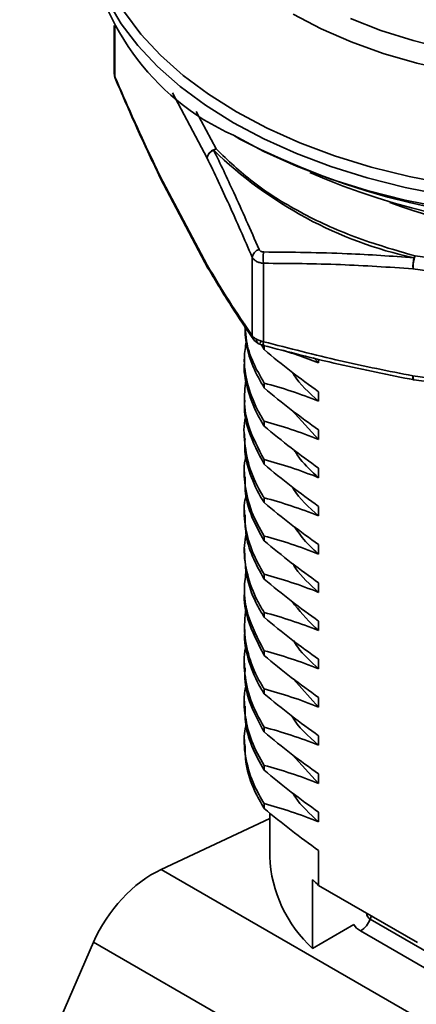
# Model space of a CAD drawing. Header units: millimetres. Extents: x 2948 to 3214, y 1377 to 1606.
# Tile 9 of 12: x 3127 to 3139, y 1510 to 1542. Entities that reach past the tile are written whole.
import ezdxf

# ---------------------------------------------------------------- set-up
doc = ezdxf.new("R2010")
doc.units = ezdxf.units.MM
doc.layers.add('粗实线层', color=7, linetype='Continuous', lineweight=35)

msp = doc.modelspace()

# ---------------------------------------------------------------- linework, layer by layer
at = {"layer": '粗实线层'}
for p, q in [((3129.724, 1541.37), (3129.724, 1539.802)), ((3129.746, 1541.333), (3129.746, 1539.72)), ((3132.701, 1537.114), (3131.59, 1539.211)), ((3132.988, 1537.41), (3132.35, 1538.614)), ((3133.536, 1537.848), (3133.748, 1537.726)), ((3132.701, 1533.685), (3131.183, 1536.549)), ((3131.202, 1536.469), (3131.207, 1536.462)), ((3131.205, 1536.459), (3132.723, 1533.595)), ((3134.138, 1531.433), (3134.138, 1533.943)), ((3144.413, 1533.31), (3139.357, 1533.983)), ((3134.504, 1533.747), (3134.504, 1531.236)), ((3144.345, 1532.896), (3139.29, 1533.569)), ((3134.392, 1531.23), (3134.413, 1531.19)), ((3134.442, 1531.135), (3134.523, 1530.98)), ((3134.523, 1531.133), (3134.523, 1530.98)), ((3133.889, 1530.737), (3133.889, 1530.584)), ((3136.104, 1530.725), (3136.268, 1530.553)), ((3136.268, 1530.675), (3136.268, 1530.553)), ((3144.345, 1529.467), (3139.29, 1530.14)), ((3139.318, 1530.011), (3144.373, 1529.338)), ((3134.523, 1529.908), (3134.523, 1529.755)), ((3133.889, 1529.512), (3133.889, 1529.359)), ((3136.268, 1529.634), (3136.268, 1529.328)), ((3135.413, 1529.041), (3136.268, 1528.103)), ((3134.523, 1528.684), (3134.523, 1528.53)), ((3133.889, 1528.288), (3133.889, 1528.134)), ((3136.268, 1528.409), (3136.268, 1528.103)), ((3134.523, 1527.459), (3134.523, 1527.306)), ((3136.268, 1527.184), (3136.268, 1526.878)), ((3133.889, 1527.063), (3133.889, 1526.91)), ((3134.523, 1526.234), (3134.523, 1526.081)), ((3136.268, 1525.96), (3136.268, 1525.653)), ((3133.889, 1525.838), (3133.889, 1525.685)), ((3134.523, 1525.009), (3134.523, 1524.856)), ((3136.268, 1524.735), (3136.268, 1524.429)), ((3133.889, 1524.613), (3133.889, 1524.46)), ((3134.523, 1523.784), (3134.523, 1523.631)), ((3133.889, 1523.388), (3133.889, 1523.235)), ((3136.268, 1523.51), (3136.268, 1523.204)), ((3134.523, 1522.56), (3134.523, 1522.406)), ((3133.889, 1522.164), (3133.889, 1522.01)), ((3136.268, 1522.285), (3136.268, 1521.979)), ((3134.523, 1521.335), (3134.523, 1521.182)), ((3133.889, 1520.939), (3133.889, 1520.786)), ((3136.268, 1521.06), (3136.268, 1520.754)), ((3135.466, 1520.425), (3136.268, 1519.529)), ((3134.523, 1520.11), (3134.523, 1519.957)), ((3133.889, 1519.714), (3133.889, 1519.561)), ((3136.268, 1519.836), (3136.268, 1519.529)), ((3134.523, 1518.885), (3134.523, 1518.732)), ((3133.889, 1518.489), (3133.889, 1518.336)), ((3136.268, 1518.611), (3136.268, 1518.305)), ((3135.422, 1518.01), (3136.268, 1517.08)), ((3134.523, 1517.66), (3134.523, 1517.507)), ((3136.268, 1517.386), (3136.268, 1517.08)), ((3134.523, 1516.435), (3134.523, 1516.282)), ((3134.701, 1516.135), (3134.701, 1514.738)), ((3136.268, 1516.161), (3136.268, 1515.855)), ((3131.227, 1514.328), (3134.701, 1515.956)), ((3136.268, 1514.936), (3136.268, 1513.815)), ((3144.14, 1506.873), (3131.227, 1514.328)), ((3136.075, 1511.794), (3136.075, 1513.999)), ((3139.434, 1511.988), (3136.268, 1513.815)), ((3137.958, 1512.84), (3137.918, 1512.736)), ((3137.918, 1512.736), (3141.029, 1510.94)), ((3136.075, 1511.794), (3137.4, 1512.559)), ((3140.723, 1510.559), (3137.612, 1512.355)), ((3126.694, 1506.563), (3129.06, 1511.997)), ((3142.38, 1504.307), (3129.06, 1511.997))]:
    msp.add_line(p, q, dxfattribs=at)
at = {"layer": '粗实线层', "flags": 128}
for points in [[(3130.991, 1549.512), (3130.726, 1549.225), (3130.173, 1548.528), (3129.723, 1547.807), (3129.38, 1547.066), (3129.144, 1546.312), (3129.02, 1545.549), (3129.006, 1544.782), (3129.103, 1544.018), (3129.311, 1543.261), (3129.627, 1542.516), (3130.051, 1541.79), (3130.578, 1541.086), (3131.206, 1540.411), (3131.929, 1539.768), (3132.742, 1539.162), (3133.641, 1538.598)], [(3140.286, 1535.928), (3139.035, 1536.176), (3137.824, 1536.483), (3136.661, 1536.846), (3135.554, 1537.264), (3134.511, 1537.733), (3133.538, 1538.25), (3132.642, 1538.811), (3131.83, 1539.414), (3131.107, 1540.053), (3130.477, 1540.724), (3129.946, 1541.423), (3129.517, 1542.145)], [(3154.034, 1541.612), (3153.122, 1541.153), (3152.142, 1540.744), (3151.101, 1540.388), (3150.008, 1540.088), (3148.873, 1539.846), (3147.704, 1539.665), (3146.511, 1539.547), (3145.305, 1539.491), (3144.095, 1539.499), (3142.892, 1539.571), (3141.704, 1539.705), (3140.543, 1539.901), (3139.417, 1540.157), (3138.336, 1540.472), (3137.31, 1540.841), (3136.346, 1541.263), (3135.452, 1541.734)], [(3137.288, 1541.593), (3138.263, 1541.209), (3139.296, 1540.88), (3140.378, 1540.609), (3141.499, 1540.397), (3142.65, 1540.246), (3143.82, 1540.159), (3144.999, 1540.135), (3146.177, 1540.174), (3147.343, 1540.278), (3148.487, 1540.444), (3149.6, 1540.671), (3150.67, 1540.957), (3151.69, 1541.3), (3152.649, 1541.697)], [(3133.641, 1538.598), (3134.619, 1538.079), (3135.668, 1537.61), (3136.781, 1537.192), (3137.951, 1536.83), (3139.17, 1536.525), (3140.428, 1536.281)], [(3133.538, 1537.847), (3134.511, 1537.33), (3135.554, 1536.861), (3136.661, 1536.444), (3137.824, 1536.08), (3139.035, 1535.774), (3140.286, 1535.526)], [(3131.183, 1536.549), (3131.189, 1536.502), (3131.205, 1536.459)], [(3132.73, 1533.583), (3132.735, 1533.574), (3132.742, 1533.564)], [(3134.22, 1531.268), (3134.205, 1531.281), (3134.19, 1531.298)], [(3134.351, 1531.17), (3134.335, 1531.177), (3134.326, 1531.184)], [(3134.491, 1531.118), (3134.492, 1531.118), (3134.495, 1531.115), (3134.501, 1531.12), (3134.509, 1531.133)], [(3139.29, 1530.14), (3139.291, 1530.095), (3139.295, 1530.059), (3139.301, 1530.032), (3139.31, 1530.016), (3139.318, 1530.011)]]:
    msp.add_lwpolyline(points, dxfattribs=at)
at = {"layer": '粗实线层'}
for centre, radius, start, end in [((3136.815, 1545.146), 8.001, 185.5039, 245.8163), ((3129.889, 1539.709), 0.143, 175.5704, 215.2158), ((3144.851, 1559.084), 24.072, 242.5363, 297.4691), ((3133.032, 1537.08), 0.333, 97.5995, 174.1252), ((3133.014, 1537.076), 0.316, 110.0378, 173.0794), ((3133.097, 1537.062), 0.364, 107.395, 121.5654), ((3142.153, 1546.872), 13.256, 225.7735, 257.66), ((3144.851, 1556.917), 22.118, 246.3793, 293.6207), ((3144.851, 1552.68), 18.12, 249.6428, 290.3572), ((3134.453, 1533.881), 0.321, 106.5364, 168.7305), ((3135.465, 1533.916), 0.975, 168.5559, 189.9724), ((3140.509, 1533.645), 1.221, 166.8771, 183.5497), ((3140.602, 1533.568), 1.312, 161.5497, 179.9407), ((3139.674, 1533.743), 0.397, 142.931, 153.2813), ((3132.908, 1533.688), 0.207, 180.8361, 210.3837), ((3132.89, 1533.683), 0.189, 179.4864, 207.9775), ((3134.367, 1531.443), 0.229, 182.5024, 219.1298), ((3134.433, 1531.3), 0.158, 175.081, 227.1051), ((3134.849, 1531.139), 0.358, 164.2777, 183.371), ((3138.913, 1514.911), 4.215, 182.3528, 227.685), ((3140.618, 1518.573), 6.446, 225.1976, 227.5634), ((3137.198, 1513.001), 0.767, 302.638, 339.7729)]:
    msp.add_arc(centre, radius, start, end, dxfattribs=at)
for centre, major_axis, ratio, start_param, end_param in [((3131.227, 1511.715), (1.874, 2.606), 0.633436, 0.848802, 1.899719), ((3138.428, 1513.234), (0.574, 0.444), 0.532895, 2.782197, 3.356817), ((3138.428, 1512.826), (1.078, 0.131), 0.565682, 3.374978, 3.786495)]:
    msp.add_ellipse(centre, major_axis=major_axis, ratio=ratio, start_param=start_param, end_param=end_param, dxfattribs=at)
for points, knots in [([(3129.726, 1539.809), (3129.726, 1539.806), (3129.72, 1539.777), (3129.734, 1539.746), (3129.746, 1539.72)], [0, 0, 0, 0, 0.119302, 1, 1, 1, 1]), ([(3129.731, 1539.777), (3129.73, 1539.764), (3129.729, 1539.726), (3129.746, 1539.689), (3129.758, 1539.664)], [0, 0, 0, 0, 0.332282, 1, 1, 1, 1]), ([(3129.746, 1539.72), (3129.992, 1539.151), (3130.47, 1538.05), (3130.951, 1537.038), (3131.183, 1536.549)], [0, 0, 0, 0, 0.51649, 1, 1, 1, 1]), ([(3129.772, 1539.626), (3130.011, 1539.073), (3130.483, 1537.983), (3130.959, 1536.982), (3131.194, 1536.489)], [0, 0, 0, 0, 0.507431, 1, 1, 1, 1]), ([(3134.362, 1534.188), (3134.225, 1534.502), (3133.955, 1535.121), (3133.576, 1535.958), (3133.228, 1536.707), (3133.013, 1537.152), (3132.906, 1537.373)], [0, 0, 0, 0, 0.282628, 0.558528, 0.78041, 1, 1, 1, 1]), ([(3139.357, 1533.983), (3138.701, 1534.174), (3137.381, 1534.559), (3135.643, 1535.368), (3134.123, 1536.312), (3133.365, 1537.046), (3132.988, 1537.41)], [0, 0, 0, 0, 0.248295, 0.5, 0.751705, 1, 1, 1, 1]), ([(3134.138, 1533.943), (3133.892, 1534.512), (3133.415, 1535.613), (3132.934, 1536.625), (3132.701, 1537.114)], [0, 0, 0, 0, 0.516489, 1, 1, 1, 1]), ([(3131.218, 1536.445), (3131.21, 1536.456), (3131.186, 1536.485), (3131.184, 1536.524), (3131.183, 1536.549)], [0, 0, 0, 0, 0.363543, 1, 1, 1, 1]), ([(3134.509, 1534.109), (3134.492, 1534.11), (3134.458, 1534.112), (3134.416, 1534.129), (3134.381, 1534.154), (3134.368, 1534.177), (3134.362, 1534.188)], [0, 0, 0, 0, 0.250654, 0.499905, 0.749188, 1, 1, 1, 1]), ([(3139.32, 1533.922), (3138.965, 1533.949), (3138.253, 1534.003), (3137.1, 1534.061), (3135.85, 1534.101), (3134.959, 1534.106), (3134.509, 1534.109)], [0, 0, 0, 0, 0.219848, 0.442008, 0.717642, 1, 1, 1, 1]), ([(3134.504, 1533.747), (3134.462, 1533.752), (3134.379, 1533.763), (3134.272, 1533.807), (3134.186, 1533.867), (3134.154, 1533.918), (3134.138, 1533.943)], [0, 0, 0, 0, 0.249979, 0.499802, 0.749724, 1, 1, 1, 1]), ([(3132.701, 1533.685), (3132.934, 1533.296), (3133.415, 1532.493), (3133.892, 1531.794), (3134.138, 1531.433)], [0, 0, 0, 0, 0.483516, 1, 1, 1, 1]), ([(3132.734, 1533.579), (3132.978, 1533.172), (3133.465, 1532.359), (3133.948, 1531.652), (3134.19, 1531.298)], [0, 0, 0, 0, 0.500031, 1, 1, 1, 1]), ([(3139.29, 1533.569), (3138.515, 1533.622), (3136.914, 1533.731), (3135.325, 1533.741), (3134.504, 1533.747)], [0, 0, 0, 0, 0.483499, 1, 1, 1, 1]), ([(3133.904, 1531.809), (3133.912, 1531.577), (3133.928, 1531.112), (3134.145, 1530.422), (3134.397, 1529.978), (3134.523, 1529.755)], [0, 0, 0, 0, 0.3322873, 0.6645649, 1, 1, 1, 1]), ([(3133.926, 1531.694), (3133.932, 1531.551), (3133.949, 1531.176), (3134.147, 1530.575), (3134.397, 1530.131), (3134.523, 1529.908)], [0, 0, 0, 0, 0.234052, 0.615215, 1, 1, 1, 1]), ([(3134.138, 1531.433), (3134.154, 1531.411), (3134.186, 1531.368), (3134.246, 1531.331), (3134.276, 1531.313)], [0, 0, 0, 0, 0.506244, 1, 1, 1, 1]), ([(3134.19, 1531.298), (3134.207, 1531.277), (3134.242, 1531.237), (3134.298, 1531.201), (3134.325, 1531.184)], [0, 0, 0, 0, 0.513244, 1, 1, 1, 1]), ([(3134.276, 1531.313), (3134.309, 1531.297), (3134.377, 1531.265), (3134.461, 1531.246), (3134.504, 1531.236)], [0, 0, 0, 0, 0.49281, 1, 1, 1, 1]), ([(3133.95, 1531.234), (3133.923, 1531.067), (3133.851, 1530.621), (3133.967, 1529.886), (3134.213, 1529.202), (3134.449, 1528.808), (3134.523, 1528.684)], [0, 0, 0, 0, 0.193624, 0.518078, 0.848324, 1, 1, 1, 1]), ([(3134.325, 1531.184), (3134.351, 1531.171), (3134.401, 1531.146), (3134.462, 1531.128), (3134.491, 1531.118)], [0, 0, 0, 0, 0.505276, 1, 1, 1, 1]), ([(3134.491, 1531.118), (3135.294, 1530.91), (3136.899, 1530.492), (3138.517, 1530.172), (3139.327, 1530.011)], [0, 0, 0, 0, 0.499885, 1, 1, 1, 1]), ([(3134.504, 1531.236), (3135.325, 1531.023), (3136.914, 1530.611), (3138.515, 1530.293), (3139.29, 1530.14)], [0, 0, 0, 0, 0.51648, 1, 1, 1, 1]), ([(3136.268, 1530.553), (3136.036, 1530.643), (3135.644, 1530.795), (3135.256, 1530.917), (3135.097, 1530.967)], [0, 0, 0, 0, 0.590786, 1, 1, 1, 1]), ([(3133.89, 1530.584), (3133.89, 1530.582), (3133.856, 1530.301), (3133.978, 1529.732), (3134.211, 1529.048), (3134.448, 1528.654), (3134.523, 1528.53)], [0, 0, 0, 0, 0.0018535, 0.4034697, 0.8122541, 1, 1, 1, 1]), ([(3133.95, 1530.092), (3133.92, 1529.849), (3133.855, 1529.324), (3134.006, 1528.43), (3134.336, 1527.81), (3134.523, 1527.459)], [0, 0, 0, 0, 0.2733878, 0.5891286, 1, 1, 1, 1]), ([(3135.435, 1530.249), (3135.448, 1530.224), (3135.633, 1529.895), (3135.963, 1529.6), (3136.268, 1529.328)], [0, 0, 0, 0, 0.075029, 1, 1, 1, 1]), ([(3139.306, 1530.016), (3139.305, 1530.015), (3139.299, 1530.009), (3139.291, 1530.026), (3139.286, 1530.068), (3139.289, 1530.116), (3139.29, 1530.14)], [0, 0, 0, 0, 0.056461, 0.370974, 0.685487, 1, 1, 1, 1]), ([(3139.303, 1530.014), (3139.305, 1530.013), (3139.31, 1530.012), (3139.315, 1530.012), (3139.318, 1530.012)], [0, 0, 0, 0, 0.439649, 1, 1, 1, 1]), ([(3133.905, 1529.359), (3133.9, 1529.308), (3133.869, 1528.977), (3134.016, 1528.277), (3134.34, 1527.656), (3134.523, 1527.306)], [0, 0, 0, 0, 0.07184, 0.475161, 1, 1, 1, 1]), ([(3133.947, 1528.882), (3133.942, 1528.863), (3133.857, 1528.57), (3133.883, 1527.983), (3134.043, 1527.141), (3134.318, 1526.56), (3134.505, 1526.262), (3134.523, 1526.234)], [0, 0, 0, 0, 0.020883, 0.332008, 0.64707, 0.966685, 1, 1, 1, 1]), ([(3133.913, 1528.134), (3133.907, 1528.035), (3133.883, 1527.652), (3134.056, 1526.987), (3134.318, 1526.407), (3134.505, 1526.109), (3134.523, 1526.081)], [0, 0, 0, 0, 0.1421667, 0.5467691, 0.957218, 1, 1, 1, 1]), ([(3133.95, 1527.613), (3133.936, 1527.56), (3133.852, 1527.231), (3133.898, 1526.61), (3134.084, 1525.787), (3134.38, 1525.263), (3134.523, 1525.009)], [0, 0, 0, 0, 0.060706, 0.376843, 0.698153, 1, 1, 1, 1]), ([(3135.487, 1527.758), (3135.548, 1527.661), (3135.743, 1527.35), (3136.054, 1527.071), (3136.268, 1526.878)], [0, 0, 0, 0, 0.312556, 1, 1, 1, 1]), ([(3133.915, 1526.91), (3133.911, 1526.761), (3133.899, 1526.328), (3134.092, 1525.633), (3134.382, 1525.11), (3134.523, 1524.856)], [0, 0, 0, 0, 0.2129315, 0.6187573, 1, 1, 1, 1]), ([(3135.431, 1526.577), (3135.443, 1526.556), (3135.626, 1526.226), (3135.957, 1525.93), (3136.268, 1525.653)], [0, 0, 0, 0, 0.062607, 1, 1, 1, 1]), ([(3133.949, 1526.343), (3133.93, 1526.256), (3133.849, 1525.892), (3133.916, 1525.272), (3134.116, 1524.5), (3134.387, 1524.024), (3134.523, 1523.784)], [0, 0, 0, 0, 0.101451, 0.423264, 0.710095, 1, 1, 1, 1]), ([(3133.91, 1525.685), (3133.912, 1525.487), (3133.916, 1525.039), (3134.121, 1524.347), (3134.389, 1523.871), (3134.523, 1523.631)], [0, 0, 0, 0, 0.283817, 0.64, 1, 1, 1, 1]), ([(3135.495, 1525.302), (3135.622, 1525.122), (3135.835, 1524.818), (3136.143, 1524.541), (3136.268, 1524.429)], [0, 0, 0, 0, 0.593142, 1, 1, 1, 1]), ([(3133.946, 1525.073), (3133.924, 1524.952), (3133.85, 1524.552), (3133.946, 1523.863), (3134.178, 1523.143), (3134.43, 1522.716), (3134.523, 1522.56)], [0, 0, 0, 0, 0.143034, 0.471329, 0.805742, 1, 1, 1, 1]), ([(3133.9, 1524.46), (3133.912, 1524.212), (3133.937, 1523.679), (3134.181, 1522.99), (3134.431, 1522.563), (3134.523, 1522.406)], [0, 0, 0, 0, 0.354942, 0.762976, 1, 1, 1, 1]), ([(3135.449, 1524.113), (3135.476, 1524.069), (3135.667, 1523.745), (3135.99, 1523.454), (3136.268, 1523.204)], [0, 0, 0, 0, 0.138499, 1, 1, 1, 1]), ([(3133.952, 1523.911), (3133.923, 1523.72), (3133.854, 1523.249), (3133.982, 1522.372), (3134.323, 1521.719), (3134.523, 1521.335)], [0, 0, 0, 0, 0.2195911, 0.5413346, 1, 1, 1, 1]), ([(3133.895, 1523.235), (3133.893, 1523.218), (3133.86, 1522.921), (3133.994, 1522.219), (3134.327, 1521.566), (3134.523, 1521.182)], [0, 0, 0, 0, 0.024066, 0.42642, 1, 1, 1, 1]), ([(3133.947, 1522.77), (3133.916, 1522.502), (3133.853, 1521.952), (3134.018, 1521.117), (3134.281, 1520.501), (3134.485, 1520.171), (3134.523, 1520.11)], [0, 0, 0, 0, 0.297654, 0.610615, 0.928463, 1, 1, 1, 1]), ([(3135.415, 1522.915), (3135.641, 1522.63), (3135.897, 1522.309), (3136.23, 1522.012), (3136.268, 1521.979)], [0, 0, 0, 0, 0.8872508, 1, 1, 1, 1]), ([(3133.908, 1522.01), (3133.902, 1521.944), (3133.873, 1521.596), (3134.026, 1520.964), (3134.281, 1520.348), (3134.485, 1520.018), (3134.523, 1519.957)], [0, 0, 0, 0, 0.094146, 0.497789, 0.907735, 1, 1, 1, 1]), ([(3133.948, 1521.52), (3133.94, 1521.49), (3133.857, 1521.185), (3133.888, 1520.588), (3134.053, 1519.729), (3134.363, 1519.172), (3134.523, 1518.885)], [0, 0, 0, 0, 0.033985, 0.346477, 0.663349, 1, 1, 1, 1]), ([(3135.458, 1521.657), (3135.503, 1521.585), (3135.705, 1521.267), (3136.022, 1520.978), (3136.268, 1520.754)], [0, 0, 0, 0, 0.223354, 1, 1, 1, 1]), ([(3133.914, 1520.785), (3133.908, 1520.67), (3133.888, 1520.272), (3134.064, 1519.575), (3134.367, 1519.019), (3134.523, 1518.732)], [0, 0, 0, 0, 0.1646163, 0.5696669, 1, 1, 1, 1]), ([(3133.95, 1520.249), (3133.934, 1520.186), (3133.85, 1519.845), (3133.903, 1519.232), (3134.091, 1518.425), (3134.378, 1517.916), (3134.523, 1517.66)], [0, 0, 0, 0, 0.073521, 0.3914, 0.693886, 1, 1, 1, 1]), ([(3133.914, 1519.561), (3133.912, 1519.396), (3133.905, 1518.966), (3134.099, 1518.272), (3134.381, 1517.763), (3134.523, 1517.507)], [0, 0, 0, 0, 0.235446, 0.615444, 1, 1, 1, 1]), ([(3133.948, 1518.979), (3133.928, 1518.881), (3133.849, 1518.506), (3133.927, 1517.84), (3134.145, 1517.085), (3134.412, 1516.625), (3134.523, 1516.435)], [0, 0, 0, 0, 0.114078, 0.438053, 0.768063, 1, 1, 1, 1]), ([(3135.414, 1519.242), (3135.416, 1519.238), (3135.594, 1518.901), (3135.933, 1518.601), (3136.268, 1518.305)], [0, 0, 0, 0, 0.012966, 1, 1, 1, 1]), ([(3133.908, 1518.336), (3133.912, 1518.122), (3133.923, 1517.623), (3134.149, 1516.932), (3134.414, 1516.472), (3134.523, 1516.282)], [0, 0, 0, 0, 0.306415, 0.713731, 1, 1, 1, 1]), ([(3135.446, 1516.767), (3135.469, 1516.728), (3135.658, 1516.403), (3135.983, 1516.111), (3136.268, 1515.855)], [0, 0, 0, 0, 0.120683, 1, 1, 1, 1])]:
    msp.add_open_spline(points, degree=3, knots=knots, dxfattribs=at)
for points in [[(3134.523, 1530.98), (3135.098, 1530.497), (3135.681, 1530.044), (3136.268, 1529.634)], [(3136.268, 1529.328), (3135.68, 1529.565), (3135.098, 1529.755), (3134.523, 1529.908)], [(3134.523, 1529.755), (3135.098, 1529.272), (3135.681, 1528.819), (3136.268, 1528.409)], [(3136.268, 1528.103), (3135.68, 1528.34), (3135.098, 1528.53), (3134.523, 1528.684)], [(3134.523, 1528.53), (3135.098, 1528.047), (3135.681, 1527.594), (3136.268, 1527.184)], [(3136.268, 1526.878), (3135.68, 1527.116), (3135.098, 1527.305), (3134.523, 1527.459)], [(3134.523, 1527.306), (3135.098, 1526.822), (3135.681, 1526.369), (3136.268, 1525.96)], [(3136.268, 1525.653), (3135.68, 1525.891), (3135.098, 1526.08), (3134.523, 1526.234)], [(3134.523, 1526.081), (3135.098, 1525.597), (3135.681, 1525.144), (3136.268, 1524.735)], [(3136.268, 1524.429), (3135.68, 1524.666), (3135.098, 1524.855), (3134.523, 1525.009)], [(3134.523, 1524.856), (3135.098, 1524.372), (3135.681, 1523.92), (3136.268, 1523.51)], [(3136.268, 1523.204), (3135.68, 1523.441), (3135.098, 1523.63), (3134.523, 1523.784)], [(3134.523, 1523.631), (3135.098, 1523.148), (3135.681, 1522.695), (3136.268, 1522.285)], [(3136.268, 1521.979), (3135.68, 1522.216), (3135.098, 1522.406), (3134.523, 1522.56)], [(3134.523, 1522.406), (3135.098, 1521.923), (3135.681, 1521.47), (3136.268, 1521.06)], [(3136.268, 1520.754), (3135.68, 1520.992), (3135.098, 1521.181), (3134.523, 1521.335)], [(3134.523, 1521.182), (3135.098, 1520.698), (3135.681, 1520.245), (3136.268, 1519.836)], [(3136.268, 1519.529), (3135.68, 1519.767), (3135.098, 1519.956), (3134.523, 1520.11)], [(3134.523, 1519.957), (3135.098, 1519.473), (3135.681, 1519.02), (3136.268, 1518.611)], [(3136.268, 1518.305), (3135.68, 1518.542), (3135.098, 1518.731), (3134.523, 1518.885)], [(3134.523, 1518.732), (3135.098, 1518.248), (3135.681, 1517.796), (3136.268, 1517.386)], [(3136.268, 1517.08), (3135.68, 1517.317), (3135.098, 1517.506), (3134.523, 1517.66)], [(3134.523, 1517.507), (3135.098, 1517.024), (3135.681, 1516.571), (3136.268, 1516.161)], [(3136.268, 1515.855), (3135.68, 1516.092), (3135.098, 1516.282), (3134.523, 1516.435)], [(3134.523, 1516.282), (3135.098, 1515.799), (3135.681, 1515.346), (3136.268, 1514.936)]]:
    msp.add_open_spline(points, degree=3, dxfattribs=at)

doc.saveas('drawing.dxf')
